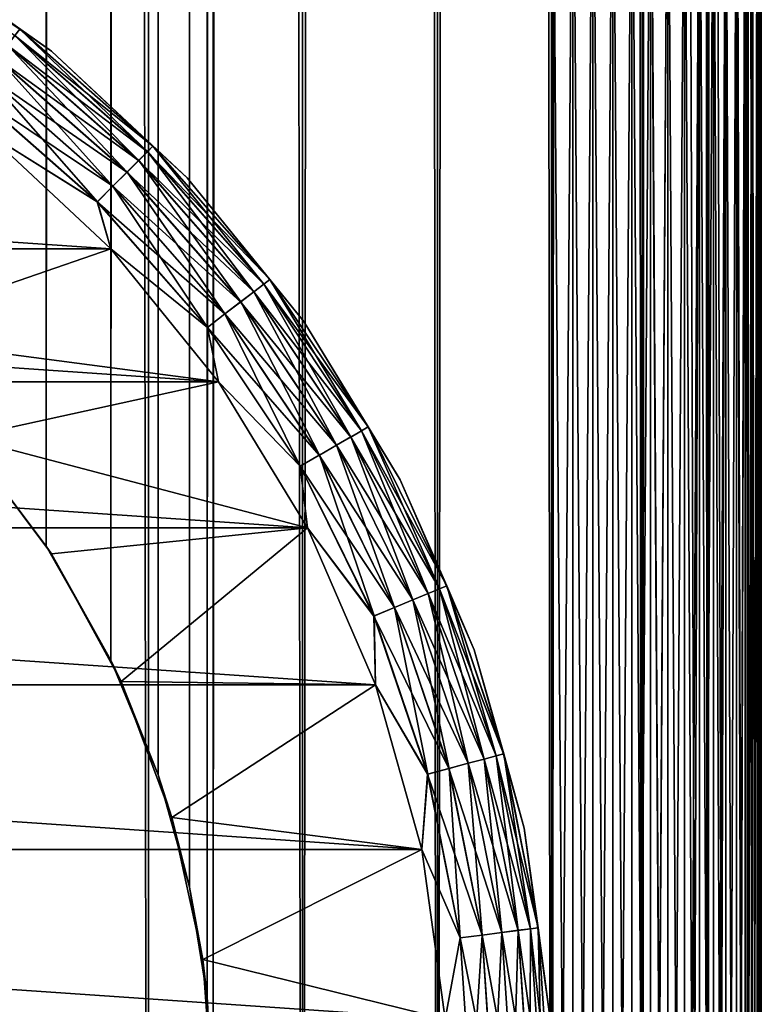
# Model space of a CAD drawing. Extents: x -265 to 265, y 0 to 1307.
# Tile 99 of 256: x 258 to 265, y 21 to 30. Entities that reach past the tile are written whole.
import ezdxf

# ---------------------------------------------------------------- set-up
doc = ezdxf.new("R2010")
doc.units = 0
doc.header["$LTSCALE"] = 65.185185
for name, color, linetype in [('302', 7, 'CONTINUOUS'), ('305', 7, 'CONTINUOUS'), ('309', 7, 'CONTINUOUS'), ('316', 7, 'CONTINUOUS'), ('318', 7, 'CONTINUOUS'), ('39', 7, 'CONTINUOUS'), ('40', 7, 'CONTINUOUS'), ('48', 7, 'CONTINUOUS'), ('49', 7, 'CONTINUOUS'), ('50', 7, 'CONTINUOUS'), ('52', 7, 'CONTINUOUS'), ('56', 7, 'CONTINUOUS'), ('60', 7, 'CONTINUOUS')]:
    doc.layers.add(name, color=color, linetype=linetype)

msp = doc.modelspace()

# ---------------------------------------------------------------- linework, layer by layer
at = {"layer": '302', "color": 7, "linetype": 'CONTINUOUS'}
for points in [[(265, 33, 23), (265, 7, 23), (265, 33, 17), (265, 33, 23)], [(265, 33, 17), (265, 7, 23), (265, 7, 17), (265, 33, 17)]]:
    msp.add_3dface(points, dxfattribs=at)
at = {"layer": '305', "color": 7, "linetype": 'CONTINUOUS'}
for points in [[(-263, 33.3, 15), (263, 33.3, 15), (-263, 6.7, 15), (-263, 33.3, 15)], [(-263, 6.7, 15), (263, 33.3, 15), (263, 6.7, 15), (-263, 6.7, 15)]]:
    msp.add_3dface(points, dxfattribs=at)
at = {"layer": '309', "color": 7, "linetype": 'CONTINUOUS'}
for points in [[(-263, 6.7, 25), (263, 6.7, 25), (-263, 33.3, 25), (-263, 6.7, 25)], [(-263, 33.3, 25), (263, 6.7, 25), (263, 33.3, 25), (-263, 33.3, 25)]]:
    msp.add_3dface(points, dxfattribs=at)
at = {"layer": '316', "color": 7, "linetype": 'CONTINUOUS'}
for points in [[(263, 33.3, 25), (263, 6.7, 25), (263.1946, 6.7014, 24.9905), (263, 33.3, 25)], [(263, 33.3, 25), (263.1946, 6.7014, 24.9905), (263.1946, 33.2986, 24.9905), (263, 33.3, 25)], [(263.1946, 6.7014, 24.9905), (263.3875, 6.7057, 24.9621), (263.1946, 33.2986, 24.9905), (263.1946, 6.7014, 24.9905)], [(263.1946, 33.2986, 24.9905), (263.3875, 6.7057, 24.9621), (263.3875, 33.2943, 24.9621), (263.1946, 33.2986, 24.9905)], [(263.3875, 6.7057, 24.9621), (263.5768, 6.7127, 24.915), (263.3875, 33.2943, 24.9621), (263.3875, 6.7057, 24.9621)], [(263.3875, 33.2943, 24.9621), (263.5768, 6.7127, 24.915), (263.5768, 33.2873, 24.915), (263.3875, 33.2943, 24.9621)], [(263.5768, 6.7127, 24.915), (263.7608, 6.7226, 24.8496), (263.5768, 33.2873, 24.915), (263.5768, 6.7127, 24.915)], [(263.5768, 33.2873, 24.915), (263.7608, 6.7226, 24.8496), (263.7608, 33.2774, 24.8496), (263.5768, 33.2873, 24.915)], [(263.7608, 6.7226, 24.8496), (263.9377, 6.735, 24.7666), (263.7608, 33.2774, 24.8496), (263.7608, 6.7226, 24.8496)], [(263.7608, 33.2774, 24.8496), (263.9377, 6.735, 24.7666), (263.9377, 33.265, 24.7666), (263.7608, 33.2774, 24.8496)], [(263.9377, 6.735, 24.7666), (264.1058, 6.75, 24.6665), (263.9377, 33.265, 24.7666), (263.9377, 6.735, 24.7666)], [(263.9377, 33.265, 24.7666), (264.1058, 6.75, 24.6665), (263.9409, 33.2647, 24.7649), (263.9377, 33.265, 24.7666)], [(263.9409, 33.2647, 24.7649), (264.1058, 6.75, 24.6665), (264.1058, 33.25, 24.6665), (263.9409, 33.2647, 24.7649)], [(264.1058, 6.75, 24.6665), (264.2635, 6.7674, 24.5503), (264.1058, 33.25, 24.6665), (264.1058, 6.75, 24.6665)], [(264.1058, 33.25, 24.6665), (264.2635, 6.7674, 24.5503), (264.2635, 33.2325, 24.5503), (264.1058, 33.25, 24.6665)], [(264.2635, 6.7674, 24.5503), (264.4093, 6.7871, 24.4191), (264.2635, 33.2325, 24.5503), (264.2635, 6.7674, 24.5503)], [(264.2635, 33.2325, 24.5503), (264.4093, 6.7871, 24.4191), (264.3149, 33.2261, 24.507), (264.2635, 33.2325, 24.5503)], [(264.3149, 33.2261, 24.507), (264.4093, 6.7871, 24.4191), (264.4093, 33.2129, 24.4191), (264.3149, 33.2261, 24.507)], [(264.4093, 6.7871, 24.4191), (264.5417, 6.8089, 24.274), (264.4093, 33.2129, 24.4191), (264.4093, 6.7871, 24.4191)], [(264.4093, 33.2129, 24.4191), (264.5417, 6.8089, 24.274), (264.5417, 33.1911, 24.274), (264.4093, 33.2129, 24.4191)], [(264.5417, 6.8089, 24.274), (264.6594, 6.8325, 24.1164), (264.5417, 33.1911, 24.274), (264.5417, 6.8089, 24.274)], [(264.5417, 33.1911, 24.274), (264.6594, 6.8325, 24.1164), (264.578, 33.1843, 24.2288), (264.5417, 33.1911, 24.274)], [(264.578, 33.1843, 24.2288), (264.6594, 6.8325, 24.1164), (264.6594, 33.1675, 24.1164), (264.578, 33.1843, 24.2288)], [(264.6594, 6.8325, 24.1164), (264.7611, 6.8578, 23.9478), (264.6594, 33.1675, 24.1164), (264.6594, 6.8325, 24.1164)], [(264.6594, 33.1675, 24.1164), (264.7611, 6.8578, 23.9478), (264.7611, 33.1422, 23.9478), (264.6594, 33.1675, 24.1164)], [(264.7611, 6.8578, 23.9478), (264.8459, 6.8845, 23.7699), (264.7611, 33.1422, 23.9478), (264.7611, 6.8578, 23.9478)], [(264.7611, 33.1422, 23.9478), (264.8459, 6.8845, 23.7699), (264.768, 33.1402, 23.9349), (264.7611, 33.1422, 23.9478)], [(264.768, 33.1402, 23.9349), (264.8459, 6.8845, 23.7699), (264.8459, 33.1155, 23.7699), (264.768, 33.1402, 23.9349)], [(264.8459, 6.8845, 23.7699), (264.9128, 6.9124, 23.5842), (264.8459, 33.1155, 23.7699), (264.8459, 6.8845, 23.7699)], [(264.8459, 33.1155, 23.7699), (264.9128, 6.9124, 23.5842), (264.8982, 33.0945, 23.63), (264.8459, 33.1155, 23.7699)], [(264.8982, 33.0945, 23.63), (264.9128, 6.9124, 23.5842), (264.9128, 33.0876, 23.5842), (264.8982, 33.0945, 23.63)], [(264.9128, 6.9124, 23.5842), (264.9611, 6.9411, 23.3927), (264.9128, 33.0876, 23.5842), (264.9128, 6.9124, 23.5842)], [(264.9128, 33.0876, 23.5842), (264.9611, 6.9411, 23.3927), (264.9611, 33.0589, 23.3927), (264.9128, 33.0876, 23.5842)], [(264.9611, 6.9411, 23.3927), (264.9902, 6.9704, 23.1973), (264.9611, 33.0589, 23.3927), (264.9611, 6.9411, 23.3927)], [(264.9611, 33.0589, 23.3927), (264.9902, 6.9704, 23.1973), (264.9747, 33.0475, 23.3169), (264.9611, 33.0589, 23.3927)], [(264.9747, 33.0475, 23.3169), (264.9902, 6.9704, 23.1973), (264.9902, 33.0296, 23.1973), (264.9747, 33.0475, 23.3169)], [(265, 7, 23), (265, 33, 23), (264.9902, 33.0296, 23.1973), (265, 7, 23)], [(264.9902, 6.9704, 23.1973), (265, 7, 23), (264.9902, 33.0296, 23.1973), (264.9902, 6.9704, 23.1973)]]:
    msp.add_3dface(points, dxfattribs=at)
at = {"layer": '318', "color": 7, "linetype": 'CONTINUOUS'}
for points in [[(263, 6.7, 15), (263, 33.3, 15), (263.1946, 33.2986, 15.0095), (263, 6.7, 15)], [(263, 6.7, 15), (263.1946, 33.2986, 15.0095), (263.1946, 6.7014, 15.0095), (263, 6.7, 15)], [(263.1946, 33.2986, 15.0095), (263.3875, 33.2943, 15.0379), (263.1946, 6.7014, 15.0095), (263.1946, 33.2986, 15.0095)], [(263.1946, 6.7014, 15.0095), (263.3875, 33.2943, 15.0379), (263.3875, 6.7057, 15.0379), (263.1946, 6.7014, 15.0095)], [(263.3875, 33.2943, 15.0379), (263.5768, 33.2873, 15.085), (263.3875, 6.7057, 15.0379), (263.3875, 33.2943, 15.0379)], [(263.3875, 6.7057, 15.0379), (263.5768, 33.2873, 15.085), (263.5768, 6.7127, 15.085), (263.3875, 6.7057, 15.0379)], [(263.5768, 33.2873, 15.085), (263.7608, 33.2774, 15.1504), (263.5768, 6.7127, 15.085), (263.5768, 33.2873, 15.085)], [(263.5768, 6.7127, 15.085), (263.7608, 33.2774, 15.1504), (263.7608, 6.7226, 15.1504), (263.5768, 6.7127, 15.085)], [(263.7608, 33.2774, 15.1504), (263.9377, 33.265, 15.2334), (263.7608, 6.7226, 15.1504), (263.7608, 33.2774, 15.1504)], [(263.7608, 6.7226, 15.1504), (263.9377, 33.265, 15.2334), (263.9377, 6.735, 15.2334), (263.7608, 6.7226, 15.1504)], [(263.9377, 33.265, 15.2334), (264.1058, 33.25, 15.3335), (263.9377, 6.735, 15.2334), (263.9377, 33.265, 15.2334)], [(263.9377, 6.735, 15.2334), (264.1058, 33.25, 15.3335), (263.9409, 6.7353, 15.2351), (263.9377, 6.735, 15.2334)], [(263.9409, 6.7353, 15.2351), (264.1058, 33.25, 15.3335), (264.1058, 6.75, 15.3335), (263.9409, 6.7353, 15.2351)], [(264.1058, 33.25, 15.3335), (264.2635, 33.2326, 15.4497), (264.1058, 6.75, 15.3335), (264.1058, 33.25, 15.3335)], [(264.1058, 6.75, 15.3335), (264.2635, 33.2326, 15.4497), (264.2635, 6.7675, 15.4497), (264.1058, 6.75, 15.3335)], [(264.2635, 33.2326, 15.4497), (264.4093, 33.2129, 15.5809), (264.2635, 6.7675, 15.4497), (264.2635, 33.2326, 15.4497)], [(264.2635, 6.7675, 15.4497), (264.4093, 33.2129, 15.5809), (264.3149, 6.7739, 15.493), (264.2635, 6.7675, 15.4497)], [(264.3149, 6.7739, 15.493), (264.4093, 33.2129, 15.5809), (264.4093, 6.7871, 15.5809), (264.3149, 6.7739, 15.493)], [(264.4093, 33.2129, 15.5809), (264.5417, 33.1911, 15.726), (264.4093, 6.7871, 15.5809), (264.4093, 33.2129, 15.5809)], [(264.4093, 6.7871, 15.5809), (264.5417, 33.1911, 15.726), (264.5417, 6.8089, 15.726), (264.4093, 6.7871, 15.5809)], [(264.5417, 33.1911, 15.726), (264.6594, 33.1675, 15.8836), (264.5417, 6.8089, 15.726), (264.5417, 33.1911, 15.726)], [(264.5417, 6.8089, 15.726), (264.6594, 33.1675, 15.8836), (264.578, 6.8157, 15.7712), (264.5417, 6.8089, 15.726)], [(264.578, 6.8157, 15.7712), (264.6594, 33.1675, 15.8836), (264.6594, 6.8325, 15.8836), (264.578, 6.8157, 15.7712)], [(264.6594, 33.1675, 15.8836), (264.7611, 33.1422, 16.0522), (264.6594, 6.8325, 15.8836), (264.6594, 33.1675, 15.8836)], [(264.6594, 6.8325, 15.8836), (264.7611, 33.1422, 16.0522), (264.7611, 6.8578, 16.0522), (264.6594, 6.8325, 15.8836)], [(264.7611, 33.1422, 16.0522), (264.8459, 33.1155, 16.2301), (264.7611, 6.8578, 16.0522), (264.7611, 33.1422, 16.0522)], [(264.7611, 6.8578, 16.0522), (264.8459, 33.1155, 16.2301), (264.768, 6.8598, 16.0651), (264.7611, 6.8578, 16.0522)], [(264.768, 6.8598, 16.0651), (264.8459, 33.1155, 16.2301), (264.8459, 6.8845, 16.2301), (264.768, 6.8598, 16.0651)], [(264.8459, 33.1155, 16.2301), (264.9128, 33.0876, 16.4158), (264.8459, 6.8845, 16.2301), (264.8459, 33.1155, 16.2301)], [(264.8459, 6.8845, 16.2301), (264.9128, 33.0876, 16.4158), (264.8982, 6.9055, 16.37), (264.8459, 6.8845, 16.2301)], [(264.8982, 6.9055, 16.37), (264.9128, 33.0876, 16.4158), (264.9128, 6.9124, 16.4158), (264.8982, 6.9055, 16.37)], [(264.9128, 33.0876, 16.4158), (264.9611, 33.0589, 16.6073), (264.9128, 6.9124, 16.4158), (264.9128, 33.0876, 16.4158)], [(264.9128, 6.9124, 16.4158), (264.9611, 33.0589, 16.6073), (264.9611, 6.9411, 16.6073), (264.9128, 6.9124, 16.4158)], [(264.9611, 33.0589, 16.6073), (264.9902, 33.0296, 16.8027), (264.9611, 6.9411, 16.6073), (264.9611, 33.0589, 16.6073)], [(264.9611, 6.9411, 16.6073), (264.9902, 33.0296, 16.8027), (264.9747, 6.9525, 16.6831), (264.9611, 6.9411, 16.6073)], [(264.9747, 6.9525, 16.6831), (264.9902, 33.0296, 16.8027), (264.9902, 6.9704, 16.8027), (264.9747, 6.9525, 16.6831)], [(264.9902, 33.0296, 16.8027), (265, 33, 17), (264.9902, 6.9704, 16.8027), (264.9902, 33.0296, 16.8027)], [(265, 33, 17), (265, 7, 17), (264.9902, 6.9704, 16.8027), (265, 33, 17)]]:
    msp.add_3dface(points, dxfattribs=at)
at = {"layer": '39', "color": 7, "linetype": 'CONTINUOUS'}
for points in [[(257.5, 1, 12.9904), (259.1314, 1, 11.9003), (257.5, 1299, 12.9904), (257.5, 1, 12.9904)], [(257.5, 1299, 12.9904), (259.1314, 1, 11.9003), (259.1314, 1299, 11.9003), (257.5, 1299, 12.9904)], [(259.1314, 1, 11.9003), (260.6066, 1, 10.6066), (259.1314, 1299, 11.9003), (259.1314, 1, 11.9003)], [(259.1314, 1299, 11.9003), (260.6066, 1, 10.6066), (260.6066, 1299, 10.6066), (259.1314, 1299, 11.9003)], [(260.6066, 1, 10.6066), (261.9003, 1, 9.1314), (260.6066, 1299, 10.6066), (260.6066, 1, 10.6066)], [(260.6066, 1299, 10.6066), (261.9003, 1, 9.1314), (261.9003, 1299, 9.1314), (260.6066, 1299, 10.6066)], [(261.9003, 1, 9.1314), (262.9904, 1, 7.5), (261.9003, 1299, 9.1314), (261.9003, 1, 9.1314)], [(261.9003, 1299, 9.1314), (262.9904, 1, 7.5), (262.9904, 1299, 7.5), (261.9003, 1299, 9.1314)], [(262.9904, 1, 7.5), (263.8582, 1, 5.7403), (262.9904, 1299, 7.5), (262.9904, 1, 7.5)], [(262.9904, 1299, 7.5), (263.8582, 1, 5.7403), (263.8582, 1299, 5.7403), (262.9904, 1299, 7.5)], [(263.8582, 1, 5.7403), (264.4889, 1, 3.8823), (263.8582, 1299, 5.7403), (263.8582, 1, 5.7403)], [(263.8582, 1299, 5.7403), (264.4889, 1, 3.8823), (264.4889, 1299, 3.8823), (263.8582, 1299, 5.7403)], [(264.4889, 1, 3.8823), (264.8717, 1, 1.9579), (264.4889, 1299, 3.8823), (264.4889, 1, 3.8823)], [(264.4889, 1299, 3.8823), (264.8717, 1, 1.9579), (264.8717, 1299, 1.9579), (264.4889, 1299, 3.8823)], [(264.8717, 1, 1.9579), (265, 1), (264.8717, 1299, 1.9579), (264.8717, 1, 1.9579)], [(264.8717, 1299, 1.9579), (265, 1), (265, 1299), (264.8717, 1299, 1.9579)]]:
    msp.add_3dface(points, dxfattribs=at)
at = {"layer": '40', "color": 7, "linetype": 'CONTINUOUS'}
for points in [[(260.6066, 1299, -10.6066), (260.6066, 1, -10.6066), (259.75, 20, -11.399), (260.6066, 1299, -10.6066)], [(259.75, 1280, -11.399), (260.6066, 1299, -10.6066), (259.75, 20, -11.399), (259.75, 1280, -11.399)], [(261.9003, 1, -9.1314), (260.6066, 1, -10.6066), (261.9003, 1299, -9.1314), (261.9003, 1, -9.1314)], [(261.9003, 1299, -9.1314), (260.6066, 1, -10.6066), (260.6066, 1299, -10.6066), (261.9003, 1299, -9.1314)], [(262.9904, 1, -7.5), (261.9003, 1, -9.1314), (262.9904, 1299, -7.5), (262.9904, 1, -7.5)], [(262.9904, 1299, -7.5), (261.9003, 1, -9.1314), (261.9003, 1299, -9.1314), (262.9904, 1299, -7.5)], [(263.8582, 1, -5.7403), (262.9904, 1, -7.5), (263.8582, 1299, -5.7403), (263.8582, 1, -5.7403)], [(263.8582, 1299, -5.7403), (262.9904, 1, -7.5), (262.9904, 1299, -7.5), (263.8582, 1299, -5.7403)], [(264.4889, 1, -3.8823), (263.8582, 1, -5.7403), (264.4889, 1299, -3.8823), (264.4889, 1, -3.8823)], [(264.4889, 1299, -3.8823), (263.8582, 1, -5.7403), (263.8582, 1299, -5.7403), (264.4889, 1299, -3.8823)], [(264.8717, 1, -1.9579), (264.4889, 1, -3.8823), (264.8717, 1299, -1.9579), (264.8717, 1, -1.9579)], [(264.8717, 1299, -1.9579), (264.4889, 1, -3.8823), (264.4889, 1299, -3.8823), (264.8717, 1299, -1.9579)], [(265, 1299), (265, 1), (264.8717, 1, -1.9579), (265, 1299)], [(265, 1299), (264.8717, 1, -1.9579), (264.8717, 1299, -1.9579), (265, 1299)], [(259.6951, 1278.9668, -11.4457), (259.75, 1280, -11.399), (259.6951, 21.0333, -11.4457), (259.6951, 1278.9668, -11.4457)], [(259.6951, 21.0333, -11.4457), (259.75, 1280, -11.399), (259.75, 20, -11.399), (259.6951, 21.0333, -11.4457)], [(259.525, 1277.9175, -11.5877), (259.6951, 1278.9668, -11.4457), (259.525, 22.0825, -11.5877), (259.525, 1277.9175, -11.5877)], [(259.525, 22.0825, -11.5877), (259.6951, 1278.9668, -11.4457), (259.6951, 21.0333, -11.4457), (259.525, 22.0825, -11.5877)], [(259.2244, 1276.842, -11.8284), (259.525, 1277.9175, -11.5877), (259.2244, 23.1581, -11.8284), (259.2244, 1276.842, -11.8284)], [(259.2244, 23.1581, -11.8284), (259.525, 1277.9175, -11.5877), (259.525, 22.0825, -11.5877), (259.2244, 23.1581, -11.8284)], [(258.7723, 1275.7446, -12.1674), (259.2244, 1276.842, -11.8284), (258.7723, 24.2554, -12.1674), (258.7723, 1275.7446, -12.1674)], [(258.7723, 24.2554, -12.1674), (259.2244, 1276.842, -11.8284), (259.2244, 23.1581, -11.8284), (258.7723, 24.2554, -12.1674)], [(258.1533, 1274.6534, -12.5906), (258.7723, 1275.7446, -12.1674), (258.1533, 25.3466, -12.5906), (258.1533, 1274.6534, -12.5906)], [(258.1533, 25.3466, -12.5906), (258.7723, 1275.7446, -12.1674), (258.7723, 24.2554, -12.1674), (258.1533, 25.3466, -12.5906)], [(257.3737, 1273.621, -13.0625), (258.1533, 1274.6534, -12.5906), (257.3737, 26.379, -13.0625), (257.3737, 1273.621, -13.0625)], [(257.3737, 26.379, -13.0625), (258.1533, 1274.6534, -12.5906), (258.1533, 25.3466, -12.5906), (257.3737, 26.379, -13.0625)]]:
    msp.add_3dface(points, dxfattribs=at)
at = {"layer": '48', "color": 7, "linetype": 'CONTINUOUS'}
for points in [[(257.3737, 26.379, -13.0625), (258.1533, 25.3466, -12.5906), (257.3686, 26.3849, -25), (257.3737, 26.379, -13.0625)], [(257.3686, 26.3849, -25), (258.1533, 25.3466, -12.5906), (258.2022, 25.2712, -25), (257.3686, 26.3849, -25)], [(258.1533, 25.3466, -12.5906), (258.7723, 24.2554, -12.1674), (258.2022, 25.2712, -25), (258.1533, 25.3466, -12.5906)], [(258.2022, 25.2712, -25), (258.7723, 24.2554, -12.1674), (258.8689, 24.0503, -25), (258.2022, 25.2712, -25)], [(258.7723, 24.2554, -12.1674), (259.2244, 23.1581, -11.8284), (258.8689, 24.0503, -25), (258.7723, 24.2554, -12.1674)], [(258.8689, 24.0503, -25), (259.2244, 23.1581, -11.8284), (259.3551, 22.7469, -25), (258.8689, 24.0503, -25)], [(259.2244, 23.1581, -11.8284), (259.525, 22.0825, -11.5877), (259.3551, 22.7469, -25), (259.2244, 23.1581, -11.8284)], [(259.3551, 22.7469, -25), (259.525, 22.0825, -11.5877), (259.6508, 21.3876, -25), (259.3551, 22.7469, -25)], [(259.525, 22.0825, -11.5877), (259.6951, 21.0333, -11.4457), (259.6508, 21.3876, -25), (259.525, 22.0825, -11.5877)], [(259.6951, 21.0333, -11.4457), (259.75, 20, -11.399), (259.6508, 21.3876, -25), (259.6951, 21.0333, -11.4457)], [(259.6508, 21.3876, -25), (259.75, 20, -11.399), (259.75, 20, -25), (259.6508, 21.3876, -25)]]:
    msp.add_3dface(points, dxfattribs=at)
at = {"layer": '49', "color": 7, "linetype": 'CONTINUOUS'}
for points in [[(257.573, 29.3086, -25), (255.2712, 28.2022, -25), (258.77, 28.1907, -25), (257.573, 29.3086, -25)], [(255.2712, 28.2022, -25), (256.3849, 27.3686, -25), (258.77, 28.1907, -25), (255.2712, 28.2022, -25)], [(258.77, 28.1907, -25), (256.3849, 27.3686, -25), (259.8036, 26.9202, -25), (258.77, 28.1907, -25)], [(256.3849, 27.3686, -25), (257.3686, 26.3849, -25), (259.8036, 26.9202, -25), (256.3849, 27.3686, -25)], [(259.8036, 26.9202, -25), (257.3686, 26.3849, -25), (260.6546, 25.5208, -25), (259.8036, 26.9202, -25)], [(257.3686, 26.3849, -25), (258.2022, 25.2712, -25), (260.6546, 25.5208, -25), (257.3686, 26.3849, -25)], [(258.2022, 25.2712, -25), (258.8689, 24.0503, -25), (260.6546, 25.5208, -25), (258.2022, 25.2712, -25)], [(260.6546, 25.5208, -25), (258.8689, 24.0503, -25), (261.3071, 24.0186, -25), (260.6546, 25.5208, -25)], [(258.8689, 24.0503, -25), (259.3551, 22.7469, -25), (261.3071, 24.0186, -25), (258.8689, 24.0503, -25)], [(261.3071, 24.0186, -25), (259.3551, 22.7469, -25), (261.749, 22.4415, -25), (261.3071, 24.0186, -25)], [(259.3551, 22.7469, -25), (259.6508, 21.3876, -25), (261.749, 22.4415, -25), (259.3551, 22.7469, -25)], [(261.749, 22.4415, -25), (259.6508, 21.3876, -25), (261.972, 20.8189, -25), (261.749, 22.4415, -25)], [(259.6508, 21.3876, -25), (259.75, 20, -25), (261.972, 20.8189, -25), (259.6508, 21.3876, -25)]]:
    msp.add_3dface(points, dxfattribs=at)
at = {"layer": '50', "color": 7, "linetype": 'CONTINUOUS'}
for points in [[(241.23, 28.1907, -75), (242.427, 29.3086, -75), (258.77, 28.1907, -75), (241.23, 28.1907, -75)], [(258.77, 28.1907, -75), (242.427, 29.3086, -75), (257.573, 29.3086, -75), (258.77, 28.1907, -75)], [(240.1964, 26.9202, -75), (241.23, 28.1907, -75), (259.8036, 26.9202, -75), (240.1964, 26.9202, -75)], [(259.8036, 26.9202, -75), (241.23, 28.1907, -75), (258.77, 28.1907, -75), (259.8036, 26.9202, -75)], [(239.3454, 25.5208, -75), (240.1964, 26.9202, -75), (260.6546, 25.5208, -75), (239.3454, 25.5208, -75)], [(260.6546, 25.5208, -75), (240.1964, 26.9202, -75), (259.8036, 26.9202, -75), (260.6546, 25.5208, -75)], [(238.6929, 24.0186, -75), (239.3454, 25.5208, -75), (261.3071, 24.0186, -75), (238.6929, 24.0186, -75)], [(261.3071, 24.0186, -75), (239.3454, 25.5208, -75), (260.6546, 25.5208, -75), (261.3071, 24.0186, -75)], [(238.251, 22.4415, -75), (238.6929, 24.0186, -75), (261.749, 22.4415, -75), (238.251, 22.4415, -75)], [(261.749, 22.4415, -75), (238.6929, 24.0186, -75), (261.3071, 24.0186, -75), (261.749, 22.4415, -75)], [(238.028, 20.8189, -75), (238.251, 22.4415, -75), (261.972, 20.8189, -75), (238.028, 20.8189, -75)], [(261.972, 20.8189, -75), (238.251, 22.4415, -75), (261.749, 22.4415, -75), (261.972, 20.8189, -75)]]:
    msp.add_3dface(points, dxfattribs=at)
at = {"layer": '52', "color": 7, "linetype": 'CONTINUOUS'}
for points in [[(258.2041, 30.0842, -74), (256.7546, 31.1075, -74), (258.2041, 30.0842, -26), (258.2041, 30.0842, -74)], [(258.2041, 30.0842, -26), (256.7546, 31.1075, -74), (256.7546, 31.1075, -26), (258.2041, 30.0842, -26)], [(259.5009, 28.8732, -74), (258.2041, 30.0842, -74), (259.5009, 28.8732, -26), (259.5009, 28.8732, -74)], [(259.5009, 28.8732, -26), (258.2041, 30.0842, -74), (258.2041, 30.0842, -26), (259.5009, 28.8732, -26)], [(260.6206, 27.4968, -74), (259.5009, 28.8732, -74), (260.6206, 27.4968, -26), (260.6206, 27.4968, -74)], [(260.6206, 27.4968, -26), (259.5009, 28.8732, -74), (259.5009, 28.8732, -26), (260.6206, 27.4968, -26)], [(261.5425, 25.9808, -74), (260.6206, 27.4968, -74), (261.5425, 25.9808, -26), (261.5425, 25.9808, -74)], [(261.5425, 25.9808, -26), (260.6206, 27.4968, -74), (260.6206, 27.4968, -26), (261.5425, 25.9808, -26)], [(262.2494, 24.3534, -74), (261.5425, 25.9808, -74), (262.2494, 24.3534, -26), (262.2494, 24.3534, -74)], [(262.2494, 24.3534, -26), (261.5425, 25.9808, -74), (261.5425, 25.9808, -26), (262.2494, 24.3534, -26)], [(262.7281, 22.6449, -74), (262.2494, 24.3534, -74), (262.7281, 22.6449, -26), (262.7281, 22.6449, -74)], [(262.7281, 22.6449, -26), (262.2494, 24.3534, -74), (262.2494, 24.3534, -26), (262.7281, 22.6449, -26)], [(262.9697, 20.8872, -74), (262.7281, 22.6449, -74), (262.9697, 20.8872, -26), (262.9697, 20.8872, -74)], [(262.9697, 20.8872, -26), (262.7281, 22.6449, -74), (262.7281, 22.6449, -26), (262.9697, 20.8872, -26)]]:
    msp.add_3dface(points, dxfattribs=at)
at = {"layer": '56', "color": 7, "linetype": 'CONTINUOUS'}
for points in [[(256.7546, 31.1075, -74), (258.2041, 30.0842, -74), (257.8986, 30.2937, -74.2225), (256.7546, 31.1075, -74)], [(259.1747, 29.1747, -74.2225), (257.8536, 30.2349, -74.4341), (257.8986, 30.2937, -74.2225), (259.1747, 29.1747, -74.2225)], [(258.2041, 30.0842, -74), (259.1747, 29.1747, -74.2225), (257.8986, 30.2937, -74.2225), (258.2041, 30.0842, -74)], [(259.1223, 29.1223, -74.4341), (257.7809, 30.1403, -74.6238), (257.8536, 30.2349, -74.4341), (259.1223, 29.1223, -74.4341)], [(259.1223, 29.1223, -74.4341), (257.8536, 30.2349, -74.4341), (259.1747, 29.1747, -74.2225), (259.1223, 29.1223, -74.4341)], [(259.0379, 29.0379, -74.6238), (257.6844, 30.0145, -74.7823), (257.7809, 30.1403, -74.6238), (259.0379, 29.0379, -74.6238)], [(259.0379, 29.0379, -74.6238), (257.7809, 30.1403, -74.6238), (259.1223, 29.1223, -74.4341), (259.0379, 29.0379, -74.6238)], [(258.2041, 30.0842, -74), (259.5009, 28.8732, -74), (259.1747, 29.1747, -74.2225), (258.2041, 30.0842, -74)], [(258.9258, 28.9258, -74.7823), (257.5688, 29.8638, -74.9014), (257.6844, 30.0145, -74.7823), (258.9258, 28.9258, -74.7823)], [(258.9258, 28.9258, -74.7823), (257.6844, 30.0145, -74.7823), (259.0379, 29.0379, -74.6238), (258.9258, 28.9258, -74.7823)], [(258.7915, 28.7915, -74.9014), (257.4399, 29.6959, -74.9752), (257.5688, 29.8638, -74.9014), (258.7915, 28.7915, -74.9014)], [(258.7915, 28.7915, -74.9014), (257.5688, 29.8638, -74.9014), (258.9258, 28.9258, -74.7823), (258.7915, 28.7915, -74.9014)], [(258.6419, 28.6419, -74.9752), (257.573, 29.3086, -75), (257.4399, 29.6959, -74.9752), (258.6419, 28.6419, -74.9752)], [(258.6419, 28.6419, -74.9752), (257.4399, 29.6959, -74.9752), (258.7915, 28.7915, -74.9014), (258.6419, 28.6419, -74.9752)], [(258.77, 28.1907, -75), (257.573, 29.3086, -75), (258.6419, 28.6419, -74.9752), (258.77, 28.1907, -75)], [(260.2937, 27.8986, -74.2225), (259.1223, 29.1223, -74.4341), (259.1747, 29.1747, -74.2225), (260.2937, 27.8986, -74.2225)], [(259.5009, 28.8732, -74), (260.2937, 27.8986, -74.2225), (259.1747, 29.1747, -74.2225), (259.5009, 28.8732, -74)], [(260.1403, 27.7809, -74.6238), (258.9258, 28.9258, -74.7823), (259.0379, 29.0379, -74.6238), (260.1403, 27.7809, -74.6238)], [(260.2349, 27.8536, -74.4341), (259.0379, 29.0379, -74.6238), (259.1223, 29.1223, -74.4341), (260.2349, 27.8536, -74.4341)], [(260.1403, 27.7809, -74.6238), (259.0379, 29.0379, -74.6238), (260.2349, 27.8536, -74.4341), (260.1403, 27.7809, -74.6238)], [(260.2349, 27.8536, -74.4341), (259.1223, 29.1223, -74.4341), (260.2937, 27.8986, -74.2225), (260.2349, 27.8536, -74.4341)], [(260.0145, 27.6844, -74.7823), (258.7915, 28.7915, -74.9014), (258.9258, 28.9258, -74.7823), (260.0145, 27.6844, -74.7823)], [(260.0145, 27.6844, -74.7823), (258.9258, 28.9258, -74.7823), (260.1403, 27.7809, -74.6238), (260.0145, 27.6844, -74.7823)], [(259.5009, 28.8732, -74), (260.6206, 27.4968, -74), (260.2937, 27.8986, -74.2225), (259.5009, 28.8732, -74)], [(259.8638, 27.5688, -74.9014), (258.6419, 28.6419, -74.9752), (258.7915, 28.7915, -74.9014), (259.8638, 27.5688, -74.9014)], [(259.8638, 27.5688, -74.9014), (258.7915, 28.7915, -74.9014), (260.0145, 27.6844, -74.7823), (259.8638, 27.5688, -74.9014)], [(259.6959, 27.4399, -74.9752), (258.77, 28.1907, -75), (258.6419, 28.6419, -74.9752), (259.6959, 27.4399, -74.9752)], [(259.6959, 27.4399, -74.9752), (258.6419, 28.6419, -74.9752), (259.8638, 27.5688, -74.9014), (259.6959, 27.4399, -74.9752)], [(259.8036, 26.9202, -75), (258.77, 28.1907, -75), (259.6959, 27.4399, -74.9752), (259.8036, 26.9202, -75)], [(261.1725, 26.4504, -74.4341), (260.1403, 27.7809, -74.6238), (260.2349, 27.8536, -74.4341), (261.1725, 26.4504, -74.4341)], [(261.2366, 26.4875, -74.2225), (260.2349, 27.8536, -74.4341), (260.2937, 27.8986, -74.2225), (261.2366, 26.4875, -74.2225)], [(261.1725, 26.4504, -74.4341), (260.2349, 27.8536, -74.4341), (261.2366, 26.4875, -74.2225), (261.1725, 26.4504, -74.4341)], [(260.6206, 27.4968, -74), (261.2366, 26.4875, -74.2225), (260.2937, 27.8986, -74.2225), (260.6206, 27.4968, -74)], [(261.0691, 26.3908, -74.6238), (260.0145, 27.6844, -74.7823), (260.1403, 27.7809, -74.6238), (261.0691, 26.3908, -74.6238)], [(261.0691, 26.3908, -74.6238), (260.1403, 27.7809, -74.6238), (261.1725, 26.4504, -74.4341), (261.0691, 26.3908, -74.6238)], [(260.9318, 26.3115, -74.7823), (259.8638, 27.5688, -74.9014), (260.0145, 27.6844, -74.7823), (260.9318, 26.3115, -74.7823)], [(260.9318, 26.3115, -74.7823), (260.0145, 27.6844, -74.7823), (261.0691, 26.3908, -74.6238), (260.9318, 26.3115, -74.7823)], [(260.7674, 26.2165, -74.9014), (259.6959, 27.4399, -74.9752), (259.8638, 27.5688, -74.9014), (260.7674, 26.2165, -74.9014)], [(260.7674, 26.2165, -74.9014), (259.8638, 27.5688, -74.9014), (260.9318, 26.3115, -74.7823), (260.7674, 26.2165, -74.9014)], [(260.5841, 26.1107, -74.9752), (259.8036, 26.9202, -75), (259.6959, 27.4399, -74.9752), (260.5841, 26.1107, -74.9752)], [(260.5841, 26.1107, -74.9752), (259.6959, 27.4399, -74.9752), (260.7674, 26.2165, -74.9014), (260.5841, 26.1107, -74.9752)], [(260.6206, 27.4968, -74), (261.5425, 25.9808, -74), (261.2366, 26.4875, -74.2225), (260.6206, 27.4968, -74)], [(260.6546, 25.5208, -75), (259.8036, 26.9202, -75), (260.5841, 26.1107, -74.9752), (260.6546, 25.5208, -75)], [(261.9873, 24.9653, -74.2225), (261.1725, 26.4504, -74.4341), (261.2366, 26.4875, -74.2225), (261.9873, 24.9653, -74.2225)], [(261.5425, 25.9808, -74), (261.9873, 24.9653, -74.2225), (261.2366, 26.4875, -74.2225), (261.5425, 25.9808, -74)], [(261.9189, 24.9369, -74.4341), (261.0691, 26.3908, -74.6238), (261.1725, 26.4504, -74.4341), (261.9189, 24.9369, -74.4341)], [(261.9189, 24.9369, -74.4341), (261.1725, 26.4504, -74.4341), (261.9873, 24.9653, -74.2225), (261.9189, 24.9369, -74.4341)], [(261.6621, 24.8306, -74.7823), (260.7674, 26.2165, -74.9014), (260.9318, 26.3115, -74.7823), (261.6621, 24.8306, -74.7823)], [(261.8086, 24.8913, -74.6238), (260.9318, 26.3115, -74.7823), (261.0691, 26.3908, -74.6238), (261.8086, 24.8913, -74.6238)], [(261.6621, 24.8306, -74.7823), (260.9318, 26.3115, -74.7823), (261.8086, 24.8913, -74.6238), (261.6621, 24.8306, -74.7823)], [(261.8086, 24.8913, -74.6238), (261.0691, 26.3908, -74.6238), (261.9189, 24.9369, -74.4341), (261.8086, 24.8913, -74.6238)], [(261.4867, 24.7579, -74.9014), (260.5841, 26.1107, -74.9752), (260.7674, 26.2165, -74.9014), (261.4867, 24.7579, -74.9014)], [(261.4867, 24.7579, -74.9014), (260.7674, 26.2165, -74.9014), (261.6621, 24.8306, -74.7823), (261.4867, 24.7579, -74.9014)], [(261.2911, 24.6769, -74.9752), (260.6546, 25.5208, -75), (260.5841, 26.1107, -74.9752), (261.2911, 24.6769, -74.9752)], [(261.2911, 24.6769, -74.9752), (260.5841, 26.1107, -74.9752), (261.4867, 24.7579, -74.9014), (261.2911, 24.6769, -74.9752)], [(261.5425, 25.9808, -74), (262.2494, 24.3534, -74), (261.9873, 24.9653, -74.2225), (261.5425, 25.9808, -74)], [(261.3071, 24.0186, -75), (260.6546, 25.5208, -75), (261.2911, 24.6769, -74.9752), (261.3071, 24.0186, -75)], [(262.346, 23.3081, -74.6238), (261.6621, 24.8306, -74.7823), (261.8086, 24.8913, -74.6238), (262.346, 23.3081, -74.6238)], [(262.4613, 23.339, -74.4341), (261.8086, 24.8913, -74.6238), (261.9189, 24.9369, -74.4341), (262.4613, 23.339, -74.4341)], [(262.346, 23.3081, -74.6238), (261.8086, 24.8913, -74.6238), (262.4613, 23.339, -74.4341), (262.346, 23.3081, -74.6238)], [(262.5328, 23.3582, -74.2225), (261.9189, 24.9369, -74.4341), (261.9873, 24.9653, -74.2225), (262.5328, 23.3582, -74.2225)], [(262.4613, 23.339, -74.4341), (261.9189, 24.9369, -74.4341), (262.5328, 23.3582, -74.2225), (262.4613, 23.339, -74.4341)], [(262.2494, 24.3534, -74), (262.5328, 23.3582, -74.2225), (261.9873, 24.9653, -74.2225), (262.2494, 24.3534, -74)], [(262.1928, 23.2671, -74.7823), (261.4867, 24.7579, -74.9014), (261.6621, 24.8306, -74.7823), (262.1928, 23.2671, -74.7823)], [(262.1928, 23.2671, -74.7823), (261.6621, 24.8306, -74.7823), (262.346, 23.3081, -74.6238), (262.1928, 23.2671, -74.7823)], [(262.0094, 23.2179, -74.9014), (261.2911, 24.6769, -74.9752), (261.4867, 24.7579, -74.9014), (262.0094, 23.2179, -74.9014)], [(262.0094, 23.2179, -74.9014), (261.4867, 24.7579, -74.9014), (262.1928, 23.2671, -74.7823), (262.0094, 23.2179, -74.9014)], [(261.805, 23.1631, -74.9752), (261.3071, 24.0186, -75), (261.2911, 24.6769, -74.9752), (261.805, 23.1631, -74.9752)], [(261.805, 23.1631, -74.9752), (261.2911, 24.6769, -74.9752), (262.0094, 23.2179, -74.9014), (261.805, 23.1631, -74.9752)], [(262.2494, 24.3534, -74), (262.7281, 22.6449, -74), (262.5328, 23.3582, -74.2225), (262.2494, 24.3534, -74)], [(261.749, 22.4415, -75), (261.3071, 24.0186, -75), (261.805, 23.1631, -74.9752), (261.749, 22.4415, -75)], [(262.6722, 21.6683, -74.6238), (262.1928, 23.2671, -74.7823), (262.346, 23.3081, -74.6238), (262.6722, 21.6683, -74.6238)], [(262.7905, 21.6839, -74.4341), (262.346, 23.3081, -74.6238), (262.4613, 23.339, -74.4341), (262.7905, 21.6839, -74.4341)], [(262.6722, 21.6683, -74.6238), (262.346, 23.3081, -74.6238), (262.7905, 21.6839, -74.4341), (262.6722, 21.6683, -74.6238)], [(262.8639, 21.6936, -74.2225), (262.4613, 23.339, -74.4341), (262.5328, 23.3582, -74.2225), (262.8639, 21.6936, -74.2225)], [(262.7905, 21.6839, -74.4341), (262.4613, 23.339, -74.4341), (262.8639, 21.6936, -74.2225), (262.7905, 21.6839, -74.4341)], [(262.7281, 22.6449, -74), (262.8639, 21.6936, -74.2225), (262.5328, 23.3582, -74.2225), (262.7281, 22.6449, -74)], [(262.3267, 21.6228, -74.9014), (261.805, 23.1631, -74.9752), (262.0094, 23.2179, -74.9014), (262.3267, 21.6228, -74.9014)], [(262.515, 21.6476, -74.7823), (262.0094, 23.2179, -74.9014), (262.1928, 23.2671, -74.7823), (262.515, 21.6476, -74.7823)], [(262.3267, 21.6228, -74.9014), (262.0094, 23.2179, -74.9014), (262.515, 21.6476, -74.7823), (262.3267, 21.6228, -74.9014)], [(262.515, 21.6476, -74.7823), (262.1928, 23.2671, -74.7823), (262.6722, 21.6683, -74.6238), (262.515, 21.6476, -74.7823)], [(262.1169, 21.5952, -74.9752), (261.749, 22.4415, -75), (261.805, 23.1631, -74.9752), (262.1169, 21.5952, -74.9752)], [(262.1169, 21.5952, -74.9752), (261.805, 23.1631, -74.9752), (262.3267, 21.6228, -74.9014), (262.1169, 21.5952, -74.9752)], [(262.7281, 22.6449, -74), (262.9697, 20.8872, -74), (262.8639, 21.6936, -74.2225), (262.7281, 22.6449, -74)], [(261.972, 20.8189, -75), (261.749, 22.4415, -75), (262.1169, 21.5952, -74.9752), (261.972, 20.8189, -75)], [(262.9009, 20, -74.4341), (262.6722, 21.6683, -74.6238), (262.7905, 21.6839, -74.4341), (262.9009, 20, -74.4341)], [(262.9749, 20, -74.2225), (262.7905, 21.6839, -74.4341), (262.8639, 21.6936, -74.2225), (262.9749, 20, -74.2225)], [(262.9009, 20, -74.4341), (262.7905, 21.6839, -74.4341), (262.9749, 20, -74.2225), (262.9009, 20, -74.4341)], [(262.9697, 20.8872, -74), (262.9749, 20, -74.2225), (262.8639, 21.6936, -74.2225), (262.9697, 20.8872, -74)], [(262.2214, 20, -74.9752), (261.972, 20.8189, -75), (262.1169, 21.5952, -74.9752), (262.2214, 20, -74.9752)], [(262.4331, 20, -74.9014), (262.1169, 21.5952, -74.9752), (262.3267, 21.6228, -74.9014), (262.4331, 20, -74.9014)], [(262.2214, 20, -74.9752), (262.1169, 21.5952, -74.9752), (262.4331, 20, -74.9014), (262.2214, 20, -74.9752)], [(262.623, 20, -74.7823), (262.3267, 21.6228, -74.9014), (262.515, 21.6476, -74.7823), (262.623, 20, -74.7823)], [(262.4331, 20, -74.9014), (262.3267, 21.6228, -74.9014), (262.623, 20, -74.7823), (262.4331, 20, -74.9014)], [(262.7816, 20, -74.6238), (262.515, 21.6476, -74.7823), (262.6722, 21.6683, -74.6238), (262.7816, 20, -74.6238)], [(262.623, 20, -74.7823), (262.515, 21.6476, -74.7823), (262.7816, 20, -74.6238), (262.623, 20, -74.7823)], [(262.7816, 20, -74.6238), (262.6722, 21.6683, -74.6238), (262.9009, 20, -74.4341), (262.7816, 20, -74.6238)]]:
    msp.add_3dface(points, dxfattribs=at)
at = {"layer": '60', "color": 7, "linetype": 'CONTINUOUS'}
for points in [[(256.7546, 31.1075, -26), (256.4876, 31.2368, -25.7786), (257.8988, 30.2939, -25.7786), (256.7546, 31.1075, -26)], [(256.4876, 31.2368, -25.7786), (257.8538, 30.2353, -25.5669), (257.8988, 30.2939, -25.7786), (256.4876, 31.2368, -25.7786)], [(258.2041, 30.0842, -26), (256.7546, 31.1075, -26), (257.8988, 30.2939, -25.7786), (258.2041, 30.0842, -26)], [(257.8538, 30.2353, -25.5669), (259.1226, 29.1226, -25.5669), (257.8988, 30.2939, -25.7786), (257.8538, 30.2353, -25.5669)], [(258.2041, 30.0842, -26), (257.8988, 30.2939, -25.7786), (259.1748, 29.1748, -25.7786), (258.2041, 30.0842, -26)], [(257.8988, 30.2939, -25.7786), (259.1226, 29.1226, -25.5669), (259.1748, 29.1748, -25.7786), (257.8988, 30.2939, -25.7786)], [(257.7813, 30.1408, -25.377), (259.0384, 29.0384, -25.377), (257.8538, 30.2353, -25.5669), (257.7813, 30.1408, -25.377)], [(257.8538, 30.2353, -25.5669), (259.0384, 29.0384, -25.377), (259.1226, 29.1226, -25.5669), (257.8538, 30.2353, -25.5669)], [(257.6849, 30.0152, -25.2184), (258.9264, 28.9264, -25.2184), (257.7813, 30.1408, -25.377), (257.6849, 30.0152, -25.2184)], [(257.7813, 30.1408, -25.377), (258.9264, 28.9264, -25.2184), (259.0384, 29.0384, -25.377), (257.7813, 30.1408, -25.377)], [(259.5009, 28.8732, -26), (258.2041, 30.0842, -26), (259.1748, 29.1748, -25.7786), (259.5009, 28.8732, -26)], [(257.5694, 29.8646, -25.0991), (258.7922, 28.7922, -25.0991), (257.6849, 30.0152, -25.2184), (257.5694, 29.8646, -25.0991)], [(257.6849, 30.0152, -25.2184), (258.7922, 28.7922, -25.0991), (258.9264, 28.9264, -25.2184), (257.6849, 30.0152, -25.2184)], [(257.4406, 29.6968, -25.0251), (258.6426, 28.6426, -25.0251), (257.5694, 29.8646, -25.0991), (257.4406, 29.6968, -25.0251)], [(257.5694, 29.8646, -25.0991), (258.6426, 28.6426, -25.0251), (258.7922, 28.7922, -25.0991), (257.5694, 29.8646, -25.0991)], [(257.4406, 29.6968, -25.0251), (257.573, 29.3086, -25), (258.6426, 28.6426, -25.0251), (257.4406, 29.6968, -25.0251)], [(257.573, 29.3086, -25), (258.77, 28.1907, -25), (258.6426, 28.6426, -25.0251), (257.573, 29.3086, -25)], [(259.1226, 29.1226, -25.5669), (260.2353, 27.8538, -25.5669), (259.1748, 29.1748, -25.7786), (259.1226, 29.1226, -25.5669)], [(259.5009, 28.8732, -26), (259.1748, 29.1748, -25.7786), (260.2939, 27.8988, -25.7786), (259.5009, 28.8732, -26)], [(259.1748, 29.1748, -25.7786), (260.2353, 27.8538, -25.5669), (260.2939, 27.8988, -25.7786), (259.1748, 29.1748, -25.7786)], [(258.9264, 28.9264, -25.2184), (260.0152, 27.6849, -25.2184), (259.0384, 29.0384, -25.377), (258.9264, 28.9264, -25.2184)], [(259.0384, 29.0384, -25.377), (260.1408, 27.7813, -25.377), (259.1226, 29.1226, -25.5669), (259.0384, 29.0384, -25.377)], [(259.0384, 29.0384, -25.377), (260.0152, 27.6849, -25.2184), (260.1408, 27.7813, -25.377), (259.0384, 29.0384, -25.377)], [(259.1226, 29.1226, -25.5669), (260.1408, 27.7813, -25.377), (260.2353, 27.8538, -25.5669), (259.1226, 29.1226, -25.5669)], [(258.7922, 28.7922, -25.0991), (259.8646, 27.5694, -25.0991), (258.9264, 28.9264, -25.2184), (258.7922, 28.7922, -25.0991)], [(258.9264, 28.9264, -25.2184), (259.8646, 27.5694, -25.0991), (260.0152, 27.6849, -25.2184), (258.9264, 28.9264, -25.2184)], [(260.6206, 27.4968, -26), (259.5009, 28.8732, -26), (260.2939, 27.8988, -25.7786), (260.6206, 27.4968, -26)], [(258.6426, 28.6426, -25.0251), (259.6968, 27.4406, -25.0251), (258.7922, 28.7922, -25.0991), (258.6426, 28.6426, -25.0251)], [(258.7922, 28.7922, -25.0991), (259.6968, 27.4406, -25.0251), (259.8646, 27.5694, -25.0991), (258.7922, 28.7922, -25.0991)], [(258.6426, 28.6426, -25.0251), (258.77, 28.1907, -25), (259.6968, 27.4406, -25.0251), (258.6426, 28.6426, -25.0251)], [(258.77, 28.1907, -25), (259.8036, 26.9202, -25), (259.6968, 27.4406, -25.0251), (258.77, 28.1907, -25)], [(260.1408, 27.7813, -25.377), (261.0698, 26.3911, -25.377), (260.2353, 27.8538, -25.5669), (260.1408, 27.7813, -25.377)], [(260.2353, 27.8538, -25.5669), (261.1729, 26.4507, -25.5669), (260.2939, 27.8988, -25.7786), (260.2353, 27.8538, -25.5669)], [(260.2353, 27.8538, -25.5669), (261.0698, 26.3911, -25.377), (261.1729, 26.4507, -25.5669), (260.2353, 27.8538, -25.5669)], [(260.6206, 27.4968, -26), (260.2939, 27.8988, -25.7786), (261.2368, 26.4876, -25.7786), (260.6206, 27.4968, -26)], [(260.2939, 27.8988, -25.7786), (261.1729, 26.4507, -25.5669), (261.2368, 26.4876, -25.7786), (260.2939, 27.8988, -25.7786)], [(260.0152, 27.6849, -25.2184), (260.9326, 26.3119, -25.2184), (260.1408, 27.7813, -25.377), (260.0152, 27.6849, -25.2184)], [(260.1408, 27.7813, -25.377), (260.9326, 26.3119, -25.2184), (261.0698, 26.3911, -25.377), (260.1408, 27.7813, -25.377)], [(259.8646, 27.5694, -25.0991), (260.7682, 26.217, -25.0991), (260.0152, 27.6849, -25.2184), (259.8646, 27.5694, -25.0991)], [(260.0152, 27.6849, -25.2184), (260.7682, 26.217, -25.0991), (260.9326, 26.3119, -25.2184), (260.0152, 27.6849, -25.2184)], [(259.6968, 27.4406, -25.0251), (260.585, 26.1113, -25.0251), (259.8646, 27.5694, -25.0991), (259.6968, 27.4406, -25.0251)], [(259.8646, 27.5694, -25.0991), (260.585, 26.1113, -25.0251), (260.7682, 26.217, -25.0991), (259.8646, 27.5694, -25.0991)], [(259.6968, 27.4406, -25.0251), (259.8036, 26.9202, -25), (260.585, 26.1113, -25.0251), (259.6968, 27.4406, -25.0251)], [(261.5425, 25.9808, -26), (260.6206, 27.4968, -26), (261.2368, 26.4876, -25.7786), (261.5425, 25.9808, -26)], [(259.8036, 26.9202, -25), (260.6546, 25.5208, -25), (260.585, 26.1113, -25.0251), (259.8036, 26.9202, -25)], [(261.1729, 26.4507, -25.5669), (261.9193, 24.9371, -25.5669), (261.2368, 26.4876, -25.7786), (261.1729, 26.4507, -25.5669)], [(261.5425, 25.9808, -26), (261.2368, 26.4876, -25.7786), (261.9875, 24.9654, -25.7786), (261.5425, 25.9808, -26)], [(261.2368, 26.4876, -25.7786), (261.9193, 24.9371, -25.5669), (261.9875, 24.9654, -25.7786), (261.2368, 26.4876, -25.7786)], [(261.0698, 26.3911, -25.377), (261.8093, 24.8916, -25.377), (261.1729, 26.4507, -25.5669), (261.0698, 26.3911, -25.377)], [(261.1729, 26.4507, -25.5669), (261.8093, 24.8916, -25.377), (261.9193, 24.9371, -25.5669), (261.1729, 26.4507, -25.5669)], [(260.7682, 26.217, -25.0991), (261.4876, 24.7583, -25.0991), (260.9326, 26.3119, -25.2184), (260.7682, 26.217, -25.0991)], [(260.9326, 26.3119, -25.2184), (261.6629, 24.8309, -25.2184), (261.0698, 26.3911, -25.377), (260.9326, 26.3119, -25.2184)], [(260.9326, 26.3119, -25.2184), (261.4876, 24.7583, -25.0991), (261.6629, 24.8309, -25.2184), (260.9326, 26.3119, -25.2184)], [(261.0698, 26.3911, -25.377), (261.6629, 24.8309, -25.2184), (261.8093, 24.8916, -25.377), (261.0698, 26.3911, -25.377)], [(260.585, 26.1113, -25.0251), (261.2921, 24.6774, -25.0251), (260.7682, 26.217, -25.0991), (260.585, 26.1113, -25.0251)], [(260.7682, 26.217, -25.0991), (261.2921, 24.6774, -25.0251), (261.4876, 24.7583, -25.0991), (260.7682, 26.217, -25.0991)], [(260.585, 26.1113, -25.0251), (260.6546, 25.5208, -25), (261.2921, 24.6774, -25.0251), (260.585, 26.1113, -25.0251)], [(262.2494, 24.3534, -26), (261.5425, 25.9808, -26), (261.9875, 24.9654, -25.7786), (262.2494, 24.3534, -26)], [(260.6546, 25.5208, -25), (261.3071, 24.0186, -25), (261.2921, 24.6774, -25.0251), (260.6546, 25.5208, -25)], [(261.6629, 24.8309, -25.2184), (262.1937, 23.2673, -25.2184), (261.8093, 24.8916, -25.377), (261.6629, 24.8309, -25.2184)], [(261.8093, 24.8916, -25.377), (262.3467, 23.3083, -25.377), (261.9193, 24.9371, -25.5669), (261.8093, 24.8916, -25.377)], [(261.8093, 24.8916, -25.377), (262.1937, 23.2673, -25.2184), (262.3467, 23.3083, -25.377), (261.8093, 24.8916, -25.377)], [(261.9193, 24.9371, -25.5669), (262.4618, 23.3391, -25.5669), (261.9875, 24.9654, -25.7786), (261.9193, 24.9371, -25.5669)], [(261.9193, 24.9371, -25.5669), (262.3467, 23.3083, -25.377), (262.4618, 23.3391, -25.5669), (261.9193, 24.9371, -25.5669)], [(262.2494, 24.3534, -26), (261.9875, 24.9654, -25.7786), (262.5331, 23.3582, -25.7786), (262.2494, 24.3534, -26)], [(261.9875, 24.9654, -25.7786), (262.4618, 23.3391, -25.5669), (262.5331, 23.3582, -25.7786), (261.9875, 24.9654, -25.7786)], [(261.4876, 24.7583, -25.0991), (262.0104, 23.2182, -25.0991), (261.6629, 24.8309, -25.2184), (261.4876, 24.7583, -25.0991)], [(261.6629, 24.8309, -25.2184), (262.0104, 23.2182, -25.0991), (262.1937, 23.2673, -25.2184), (261.6629, 24.8309, -25.2184)], [(261.2921, 24.6774, -25.0251), (261.806, 23.1634, -25.0251), (261.4876, 24.7583, -25.0991), (261.2921, 24.6774, -25.0251)], [(261.4876, 24.7583, -25.0991), (261.806, 23.1634, -25.0251), (262.0104, 23.2182, -25.0991), (261.4876, 24.7583, -25.0991)], [(261.2921, 24.6774, -25.0251), (261.3071, 24.0186, -25), (261.806, 23.1634, -25.0251), (261.2921, 24.6774, -25.0251)], [(262.7281, 22.6449, -26), (262.2494, 24.3534, -26), (262.5331, 23.3582, -25.7786), (262.7281, 22.6449, -26)], [(261.3071, 24.0186, -25), (261.749, 22.4415, -25), (261.806, 23.1634, -25.0251), (261.3071, 24.0186, -25)], [(262.1937, 23.2673, -25.2184), (262.5158, 21.6477, -25.2184), (262.3467, 23.3083, -25.377), (262.1937, 23.2673, -25.2184)], [(262.3467, 23.3083, -25.377), (262.6729, 21.6684, -25.377), (262.4618, 23.3391, -25.5669), (262.3467, 23.3083, -25.377)], [(262.3467, 23.3083, -25.377), (262.5158, 21.6477, -25.2184), (262.6729, 21.6684, -25.377), (262.3467, 23.3083, -25.377)], [(262.4618, 23.3391, -25.5669), (262.791, 21.684, -25.5669), (262.5331, 23.3582, -25.7786), (262.4618, 23.3391, -25.5669)], [(262.4618, 23.3391, -25.5669), (262.6729, 21.6684, -25.377), (262.791, 21.684, -25.5669), (262.4618, 23.3391, -25.5669)], [(262.7281, 22.6449, -26), (262.5331, 23.3582, -25.7786), (262.8642, 21.6936, -25.7786), (262.7281, 22.6449, -26)], [(262.5331, 23.3582, -25.7786), (262.791, 21.684, -25.5669), (262.8642, 21.6936, -25.7786), (262.5331, 23.3582, -25.7786)], [(261.806, 23.1634, -25.0251), (262.118, 21.5954, -25.0251), (262.0104, 23.2182, -25.0991), (261.806, 23.1634, -25.0251)], [(262.0104, 23.2182, -25.0991), (262.3277, 21.623, -25.0991), (262.1937, 23.2673, -25.2184), (262.0104, 23.2182, -25.0991)], [(262.0104, 23.2182, -25.0991), (262.118, 21.5954, -25.0251), (262.3277, 21.623, -25.0991), (262.0104, 23.2182, -25.0991)], [(262.1937, 23.2673, -25.2184), (262.3277, 21.623, -25.0991), (262.5158, 21.6477, -25.2184), (262.1937, 23.2673, -25.2184)], [(261.806, 23.1634, -25.0251), (261.749, 22.4415, -25), (262.118, 21.5954, -25.0251), (261.806, 23.1634, -25.0251)], [(262.9697, 20.8872, -26), (262.7281, 22.6449, -26), (262.8642, 21.6936, -25.7786), (262.9697, 20.8872, -26)], [(261.749, 22.4415, -25), (261.972, 20.8189, -25), (262.118, 21.5954, -25.0251), (261.749, 22.4415, -25)], [(262.6729, 21.6684, -25.377), (262.7823, 20, -25.377), (262.791, 21.684, -25.5669), (262.6729, 21.6684, -25.377)], [(262.791, 21.684, -25.5669), (262.7823, 20, -25.377), (262.9014, 20, -25.5669), (262.791, 21.684, -25.5669)], [(262.791, 21.684, -25.5669), (262.9014, 20, -25.5669), (262.8642, 21.6936, -25.7786), (262.791, 21.684, -25.5669)], [(262.9697, 20.8872, -26), (262.8642, 21.6936, -25.7786), (262.9752, 20, -25.7786), (262.9697, 20.8872, -26)], [(262.8642, 21.6936, -25.7786), (262.9014, 20, -25.5669), (262.9752, 20, -25.7786), (262.8642, 21.6936, -25.7786)], [(262.118, 21.5954, -25.0251), (261.972, 20.8189, -25), (262.2225, 20, -25.0251), (262.118, 21.5954, -25.0251)], [(262.118, 21.5954, -25.0251), (262.2225, 20, -25.0251), (262.3277, 21.623, -25.0991), (262.118, 21.5954, -25.0251)], [(262.3277, 21.623, -25.0991), (262.2225, 20, -25.0251), (262.4341, 20, -25.0991), (262.3277, 21.623, -25.0991)], [(262.3277, 21.623, -25.0991), (262.4341, 20, -25.0991), (262.5158, 21.6477, -25.2184), (262.3277, 21.623, -25.0991)], [(262.5158, 21.6477, -25.2184), (262.4341, 20, -25.0991), (262.6238, 20, -25.2184), (262.5158, 21.6477, -25.2184)], [(262.5158, 21.6477, -25.2184), (262.6238, 20, -25.2184), (262.6729, 21.6684, -25.377), (262.5158, 21.6477, -25.2184)], [(262.6729, 21.6684, -25.377), (262.6238, 20, -25.2184), (262.7823, 20, -25.377), (262.6729, 21.6684, -25.377)]]:
    msp.add_3dface(points, dxfattribs=at)

doc.saveas('drawing.dxf')
